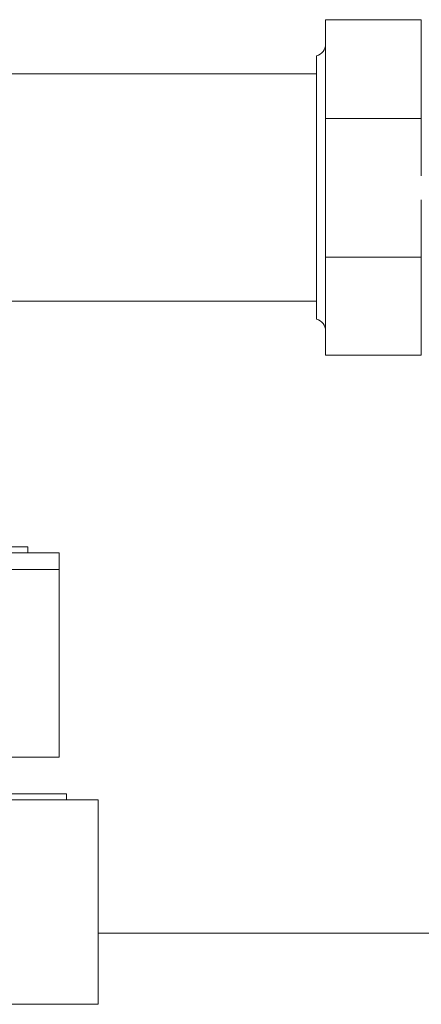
# Model space of a CAD drawing. Header units: inches. Extents: x 1 to 669, y 0 to 417.
# Tile 51 of 256: x 87.68 to 91.66, y 270.97 to 280.72. Entities that reach past the tile are written whole.
import ezdxf

# ---------------------------------------------------------------- set-up
doc = ezdxf.new("R2010")
doc.units = ezdxf.units.IN
doc.header["$LTSCALE"] = 12
doc.header["$MEASUREMENT"] = 0
doc.linetypes.add('PHANTOM', pattern=[0.5, 0.25, -0.05, 0.05, -0.05, 0.05, -0.05])
doc.layers.get('0').update_dxf_attribs({"linetype": 'CONTINUOUS'})
doc.layers.add('X', color=1, linetype='CONTINUOUS')

# ---------------------------------------------------------------- blocks, each defined once
blk = doc.blocks.new('GASTRAIN')
at = {"layer": 'X', "lineweight": 0}
for p, q in [((-32.5573, 298.5801), (-32.5573, 298.5772)), ((-31.6081, 298.5801), (-32.5573, 298.5801)), ((-32.5573, 298.5772), (-32.5573, 297.6021)), ((-31.6081, 298.5772), (-32.5573, 298.5772)), ((-31.6081, 298.5784), (-31.6081, 298.5772)), ((-31.6081, 298.5772), (-31.6081, 298.1738)), ((-32.6466, 296.9176), (-32.6466, 298.2227)), ((-31.6081, 298.1738), (-31.6081, 298.0056)), ((-32.6466, 298.0447), (-37.2446, 298.0447)), ((-31.6081, 298.0056), (-31.6081, 297.6021)), ((-32.5573, 297.6021), (-32.5573, 296.226)), ((-31.6081, 297.6021), (-32.5573, 297.6021)), ((-31.6081, 297.6021), (-31.6081, 297.0327)), ((-32.6466, 295.6124), (-32.6466, 296.9176)), ((-31.6081, 296.7954), (-31.6081, 296.226)), ((-32.5573, 296.226), (-32.5573, 295.255)), ((-31.6081, 296.226), (-32.5573, 296.226)), ((-31.6081, 296.226), (-31.6081, 295.8242)), ((-31.6081, 295.8242), (-31.6081, 295.6568)), ((-32.6466, 295.7904), (-37.2446, 295.7904)), ((-31.6081, 295.6568), (-31.6081, 295.255)), ((-31.6081, 295.255), (-32.5573, 295.255))]:
    blk.add_line(p, q, dxfattribs=at)
at = {"layer": 'X', "linetype": 'Continuous', "lineweight": 15}
for p, q in [((-35.1983, 293.2978), (-42.4483, 293.2978)), ((-35.7608, 293.3578), (-35.5108, 293.3578)), ((-35.5108, 293.3578), (-35.5108, 293.2978)), ((-35.1983, 293.1328), (-35.1983, 293.2978)), ((-35.1983, 291.2718), (-35.1983, 293.1328)), ((-35.1983, 291.2718), (-42.4483, 291.2718))]:
    blk.add_line(p, q, dxfattribs=at)
at = {"layer": 'X', "linetype": 'PHANTOM', "lineweight": 0}
blk.add_line((-35.1983, 293.1328), (-42.4483, 293.1328), dxfattribs=at)
at = {"layer": 'X', "lineweight": 0}
for centre, start, end in [((-32.676, 298.3377), 284.35919, 0), ((-32.676, 295.4974), 0, 75.64081)]:
    blk.add_arc(centre, 0.1187, start, end, dxfattribs=at)

msp = doc.modelspace()

# ---------------------------------------------------------------- linework, layer by layer
at = {"layer": 'X', "lineweight": 0}
for p, q in [((81.20616, 272.99326), (88.45616, 272.99326)), ((81.64366, 273.05326), (87.89366, 273.05326)), ((88.14366, 273.05326), (87.89366, 273.05326)), ((88.14366, 273.05326), (88.14366, 272.99326)), ((88.45616, 272.82826), (88.45616, 272.99326)), ((88.45616, 272.82826), (88.45616, 270.96726)), ((88.45616, 271.67306), (95.44716, 271.67306)), ((81.20616, 270.96726), (88.45616, 270.96726))]:
    msp.add_line(p, q, dxfattribs=at)

# ---------------------------------------------------------------- block references
msp.add_blockref('GASTRAIN', (123.26937, -17.85695))

doc.saveas('drawing.dxf')
